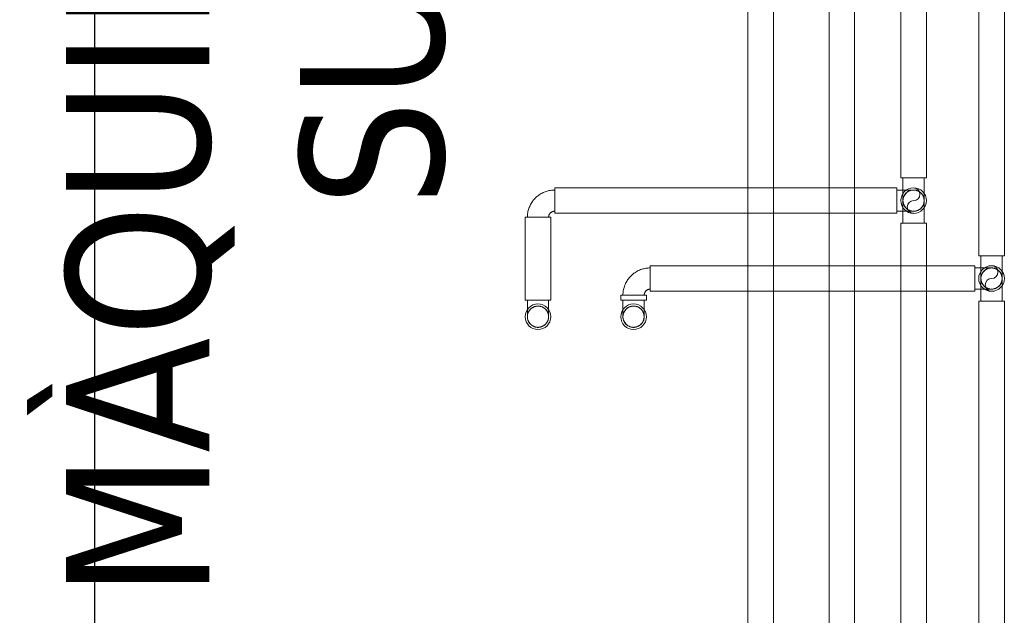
# Model space of a CAD drawing. Header units: metres. Extents: x 397.7 to 427.5, y 12.7 to 28.4.
# Tile 127 of 139: x 420.5 to 421.6, y 19.1 to 19.7. Entities that reach past the tile are written whole.
import ezdxf

# ---------------------------------------------------------------- set-up
doc = ezdxf.new("R2010")
doc.units = ezdxf.units.M
for name, color, linetype, lineweight in [('A-WALL-____-MCUT', 7, 'Continuous', 25), ('A-WALL-____-OTLN', 7, 'Continuous', 25), ('G-____-____-TEXT', 7, 'Continuous', 30), ('P-PIPE-____-OTLN', 7, 'Continuous', 18)]:
    doc.layers.add(name, color=color, linetype=linetype, lineweight=lineweight)
doc.styles.add('Tahoma_4', font='tahoma.ttf', dxfattribs={"height": 0.15})

# ---------------------------------------------------------------- blocks, each defined once
blk = doc.blocks.new('Family - Mampara P2-153343-05_CLI_AIGUA_P2')
at = {"layer": 'A-WALL-____-MCUT', "color": 253, "true_color": 0xaaaaaa}
blk.add_line((0, 0), (4.2271, 0), dxfattribs=at)
at = {"layer": 'A-WALL-____-OTLN', "color": 253, "true_color": 0xaaaaaa}
blk.add_line((0, 0), (4.2271, 0), dxfattribs=at)
at = {"layer": 'A-WALL-____-OTLN', "color": 253, "lineweight": 18, "true_color": 0xaaaaaa}
blk.add_line((0, 0), (6.0214, 0), dxfattribs=at)
blk = doc.blocks.new('LONDR55-XX_ZZ-ARQ-CAA-M3D-Londres55_ifc-1-05_CLI_AIGUA_P2')
at = {"layer": 'A-WALL-____-OTLN', "color": 253, "lineweight": 18, "true_color": 0xaaaaaa, "rotation": 90}
blk.add_blockref('Family - Mampara P2-153343-05_CLI_AIGUA_P2', (420.6098, 18.2155), dxfattribs=at)
blk = doc.blocks.new('M_Codo - Genérico - Estándar-V6-05_CLI_AIGUA_P2')
at = {"layer": 'P-PIPE-____-OTLN', "color": 145, "true_color": 0x527ca5}
for p, q in [((421.4664, 17.4353), (421.4553, 17.4353)), ((421.4775, 17.4353), (421.4664, 17.4353))]:
    blk.add_line(p, q, dxfattribs=at)
at = {"layer": 'P-PIPE-____-OTLN', "color": 145, "true_color": 0x527ca5, "flags": 128}
for points in [[(421.4553, 17.4179), (421.4553, 17.4179), (421.4553, 17.4179), (421.4553, 17.418), (421.4553, 17.4181), (421.4553, 17.4182), (421.4553, 17.4184), (421.4553, 17.4186), (421.4553, 17.4188), (421.4553, 17.419), (421.4553, 17.4193), (421.4553, 17.4195), (421.4553, 17.4199), (421.4553, 17.4202), (421.4553, 17.4205), (421.4553, 17.4209), (421.4553, 17.4213), (421.4553, 17.4218), (421.4553, 17.4222), (421.4553, 17.4227), (421.4553, 17.4232), (421.4553, 17.4237), (421.4553, 17.4242), (421.4553, 17.4248), (421.4553, 17.4253), (421.4553, 17.4259), (421.4553, 17.4265), (421.4553, 17.4271), (421.4553, 17.4277), (421.4553, 17.4284), (421.4553, 17.429), (421.4553, 17.4297), (421.4553, 17.4303), (421.4553, 17.431), (421.4553, 17.4317), (421.4553, 17.4324), (421.4553, 17.4331), (421.4553, 17.4338), (421.4553, 17.4345), (421.4553, 17.4352), (421.4553, 17.4353)], [(421.4775, 17.4353), (421.4775, 17.4346), (421.4775, 17.4339), (421.4775, 17.4333), (421.4775, 17.4326), (421.4775, 17.4319), (421.4775, 17.4312), (421.4775, 17.4305), (421.4775, 17.4298), (421.4775, 17.4292), (421.4775, 17.4285), (421.4775, 17.4279), (421.4775, 17.4273), (421.4775, 17.4267), (421.4775, 17.4261), (421.4775, 17.4255), (421.4775, 17.4249), (421.4775, 17.4244), (421.4775, 17.4238), (421.4775, 17.4233), (421.4775, 17.4228), (421.4775, 17.4223), (421.4775, 17.4219), (421.4775, 17.4214), (421.4775, 17.421), (421.4775, 17.4206), (421.4775, 17.4203), (421.4775, 17.4199), (421.4775, 17.4196), (421.4775, 17.4193), (421.4775, 17.4191), (421.4775, 17.4188), (421.4775, 17.4186), (421.4775, 17.4184), (421.4775, 17.4183), (421.4775, 17.4181), (421.4775, 17.418), (421.4775, 17.418), (421.4775, 17.4179), (421.4775, 17.4179)], [(421.4553, 17.4179), (421.4553, 17.4183), (421.4553, 17.4188), (421.4554, 17.4192), (421.4554, 17.4197), (421.4555, 17.4201), (421.4556, 17.4205), (421.4557, 17.421), (421.4559, 17.4214), (421.456, 17.4218), (421.4562, 17.4222), (421.4564, 17.4226), (421.4566, 17.423), (421.4568, 17.4234), (421.457, 17.4238), (421.4572, 17.4242), (421.4575, 17.4245), (421.4578, 17.4249), (421.4581, 17.4252), (421.4584, 17.4255), (421.4587, 17.4259), (421.459, 17.4262), (421.4593, 17.4264), (421.4597, 17.4267), (421.46, 17.427), (421.4604, 17.4272), (421.4608, 17.4275), (421.4612, 17.4277), (421.4616, 17.4279), (421.462, 17.4281), (421.4624, 17.4282), (421.4628, 17.4284), (421.4632, 17.4285), (421.4637, 17.4286), (421.4641, 17.4287), (421.4645, 17.4288), (421.465, 17.4289), (421.4654, 17.4289), (421.4658, 17.429), (421.4663, 17.429), (421.4664, 17.429)], [(421.4664, 17.429), (421.4669, 17.429), (421.4673, 17.429), (421.4677, 17.4289), (421.4682, 17.4289), (421.4686, 17.4288), (421.4691, 17.4287), (421.4695, 17.4286), (421.4699, 17.4284), (421.4703, 17.4283), (421.4707, 17.4281), (421.4711, 17.4279), (421.4715, 17.4277), (421.4719, 17.4275), (421.4723, 17.4273), (421.4727, 17.4271), (421.473, 17.4268), (421.4734, 17.4265), (421.4737, 17.4262), (421.4741, 17.4259), (421.4744, 17.4256), (421.4747, 17.4253), (421.475, 17.425), (421.4753, 17.4246), (421.4755, 17.4243), (421.4758, 17.4239), (421.476, 17.4235), (421.4762, 17.4231), (421.4764, 17.4227), (421.4766, 17.4223), (421.4768, 17.4219), (421.4769, 17.4215), (421.4771, 17.4211), (421.4772, 17.4206), (421.4773, 17.4202), (421.4774, 17.4198), (421.4774, 17.4193), (421.4775, 17.4189), (421.4775, 17.4184), (421.4775, 17.418), (421.4775, 17.4179)], [(421.4664, 17.4068), (421.466, 17.4068), (421.4655, 17.4068), (421.4651, 17.4068), (421.4646, 17.4069), (421.4642, 17.407), (421.4638, 17.4071), (421.4633, 17.4072), (421.4629, 17.4073), (421.4625, 17.4075), (421.4621, 17.4076), (421.4617, 17.4078), (421.4613, 17.408), (421.4609, 17.4082), (421.4605, 17.4085), (421.4601, 17.4087), (421.4598, 17.409), (421.4594, 17.4092), (421.4591, 17.4095), (421.4588, 17.4098), (421.4584, 17.4101), (421.4581, 17.4105), (421.4578, 17.4108), (421.4576, 17.4111), (421.4573, 17.4115), (421.4571, 17.4119), (421.4568, 17.4123), (421.4566, 17.4126), (421.4564, 17.413), (421.4562, 17.4134), (421.4561, 17.4139), (421.4559, 17.4143), (421.4558, 17.4147), (421.4556, 17.4151), (421.4555, 17.4156), (421.4555, 17.416), (421.4554, 17.4164), (421.4553, 17.4169), (421.4553, 17.4173), (421.4553, 17.4178), (421.4553, 17.4179)], [(421.4775, 17.4179), (421.4775, 17.4174), (421.4775, 17.417), (421.4774, 17.4166), (421.4774, 17.4161), (421.4773, 17.4157), (421.4772, 17.4152), (421.4771, 17.4148), (421.477, 17.4144), (421.4768, 17.414), (421.4766, 17.4136), (421.4765, 17.4131), (421.4763, 17.4127), (421.4761, 17.4124), (421.4758, 17.412), (421.4756, 17.4116), (421.4753, 17.4112), (421.4751, 17.4109), (421.4748, 17.4106), (421.4745, 17.4102), (421.4742, 17.4099), (421.4738, 17.4096), (421.4735, 17.4093), (421.4731, 17.409), (421.4728, 17.4088), (421.4724, 17.4085), (421.472, 17.4083), (421.4717, 17.4081), (421.4713, 17.4079), (421.4709, 17.4077), (421.4704, 17.4075), (421.47, 17.4074), (421.4696, 17.4072), (421.4692, 17.4071), (421.4687, 17.407), (421.4683, 17.4069), (421.4679, 17.4069), (421.4674, 17.4068), (421.467, 17.4068), (421.4665, 17.4068), (421.4664, 17.4068)]]:
    blk.add_lwpolyline(points, dxfattribs=at)
at = {"layer": 'P-PIPE-____-OTLN', "color": 145, "true_color": 0x527ca5}
for start, end in [(90, 270), (270, 90)]:
    blk.add_arc((421.4664, 17.4179), 0.0111, start, end, dxfattribs=at)
blk = doc.blocks.new('M_Codo - Genérico - Estándar-V4-05_CLI_AIGUA_P2')
at = {"layer": 'P-PIPE-____-OTLN', "color": 175, "true_color": 0x5046b4}
for p, q in [((421.548, 17.5169), (421.5369, 17.5169)), ((421.5591, 17.5169), (421.548, 17.5169))]:
    blk.add_line(p, q, dxfattribs=at)
at = {"layer": 'P-PIPE-____-OTLN', "color": 175, "true_color": 0x5046b4, "flags": 128}
for points in [[(421.5369, 17.4995), (421.5369, 17.4995), (421.5369, 17.4995), (421.5369, 17.4996), (421.5369, 17.4997), (421.5369, 17.4998), (421.5369, 17.5), (421.5369, 17.5002), (421.5369, 17.5004), (421.5369, 17.5006), (421.5369, 17.5009), (421.5369, 17.5011), (421.5369, 17.5014), (421.5369, 17.5018), (421.5369, 17.5021), (421.5369, 17.5025), (421.5369, 17.5029), (421.5369, 17.5034), (421.5369, 17.5038), (421.5369, 17.5043), (421.5369, 17.5048), (421.5369, 17.5053), (421.5369, 17.5058), (421.5369, 17.5064), (421.5369, 17.5069), (421.5369, 17.5075), (421.5369, 17.5081), (421.5369, 17.5087), (421.5369, 17.5093), (421.5369, 17.51), (421.5369, 17.5106), (421.5369, 17.5113), (421.5369, 17.5119), (421.5369, 17.5126), (421.5369, 17.5133), (421.5369, 17.514), (421.5369, 17.5147), (421.5369, 17.5154), (421.5369, 17.516), (421.5369, 17.5167), (421.5369, 17.5169)], [(421.5591, 17.5169), (421.5591, 17.5162), (421.5591, 17.5155), (421.5591, 17.5148), (421.5591, 17.5142), (421.5591, 17.5135), (421.5591, 17.5128), (421.5591, 17.5121), (421.5591, 17.5114), (421.5591, 17.5108), (421.5591, 17.5101), (421.5591, 17.5095), (421.5591, 17.5089), (421.5591, 17.5083), (421.5591, 17.5077), (421.5591, 17.5071), (421.5591, 17.5065), (421.5591, 17.506), (421.5591, 17.5054), (421.5591, 17.5049), (421.5591, 17.5044), (421.5591, 17.5039), (421.5591, 17.5035), (421.5591, 17.503), (421.5591, 17.5026), (421.5591, 17.5022), (421.5591, 17.5019), (421.5591, 17.5015), (421.5591, 17.5012), (421.5591, 17.5009), (421.5591, 17.5007), (421.5591, 17.5004), (421.5591, 17.5002), (421.5591, 17.5), (421.5591, 17.4999), (421.5591, 17.4997), (421.5591, 17.4996), (421.5591, 17.4995), (421.5591, 17.4995), (421.5591, 17.4995)], [(421.5369, 17.4995), (421.5369, 17.4999), (421.5369, 17.5004), (421.537, 17.5008), (421.537, 17.5012), (421.5371, 17.5017), (421.5372, 17.5021), (421.5373, 17.5025), (421.5375, 17.503), (421.5376, 17.5034), (421.5378, 17.5038), (421.538, 17.5042), (421.5381, 17.5046), (421.5384, 17.505), (421.5386, 17.5054), (421.5388, 17.5057), (421.5391, 17.5061), (421.5394, 17.5065), (421.5397, 17.5068), (421.54, 17.5071), (421.5403, 17.5074), (421.5406, 17.5077), (421.5409, 17.508), (421.5413, 17.5083), (421.5416, 17.5086), (421.542, 17.5088), (421.5424, 17.5091), (421.5428, 17.5093), (421.5432, 17.5095), (421.5436, 17.5097), (421.544, 17.5098), (421.5444, 17.51), (421.5448, 17.5101), (421.5452, 17.5102), (421.5457, 17.5103), (421.5461, 17.5104), (421.5466, 17.5105), (421.547, 17.5105), (421.5474, 17.5106), (421.5479, 17.5106), (421.548, 17.5106)], [(421.548, 17.5106), (421.5484, 17.5106), (421.5489, 17.5106), (421.5493, 17.5105), (421.5498, 17.5104), (421.5502, 17.5104), (421.5506, 17.5103), (421.5511, 17.5102), (421.5515, 17.51), (421.5519, 17.5099), (421.5523, 17.5097), (421.5527, 17.5095), (421.5531, 17.5093), (421.5535, 17.5091), (421.5539, 17.5089), (421.5543, 17.5086), (421.5546, 17.5084), (421.555, 17.5081), (421.5553, 17.5078), (421.5557, 17.5075), (421.556, 17.5072), (421.5563, 17.5069), (421.5566, 17.5066), (421.5568, 17.5062), (421.5571, 17.5058), (421.5574, 17.5055), (421.5576, 17.5051), (421.5578, 17.5047), (421.558, 17.5043), (421.5582, 17.5039), (421.5584, 17.5035), (421.5585, 17.5031), (421.5587, 17.5027), (421.5588, 17.5022), (421.5589, 17.5018), (421.559, 17.5014), (421.559, 17.5009), (421.5591, 17.5005), (421.5591, 17.5), (421.5591, 17.4996), (421.5591, 17.4995)], [(421.548, 17.4884), (421.5476, 17.4884), (421.5471, 17.4884), (421.5467, 17.4884), (421.5462, 17.4885), (421.5458, 17.4886), (421.5454, 17.4887), (421.5449, 17.4888), (421.5445, 17.4889), (421.5441, 17.4891), (421.5437, 17.4892), (421.5433, 17.4894), (421.5429, 17.4896), (421.5425, 17.4898), (421.5421, 17.4901), (421.5417, 17.4903), (421.5414, 17.4906), (421.541, 17.4908), (421.5407, 17.4911), (421.5403, 17.4914), (421.54, 17.4917), (421.5397, 17.4921), (421.5394, 17.4924), (421.5392, 17.4927), (421.5389, 17.4931), (421.5387, 17.4935), (421.5384, 17.4938), (421.5382, 17.4942), (421.538, 17.4946), (421.5378, 17.495), (421.5376, 17.4954), (421.5375, 17.4959), (421.5374, 17.4963), (421.5372, 17.4967), (421.5371, 17.4971), (421.5371, 17.4976), (421.537, 17.498), (421.5369, 17.4985), (421.5369, 17.4989), (421.5369, 17.4994), (421.5369, 17.4995)], [(421.5591, 17.4995), (421.5591, 17.499), (421.5591, 17.4986), (421.559, 17.4981), (421.559, 17.4977), (421.5589, 17.4973), (421.5588, 17.4968), (421.5587, 17.4964), (421.5586, 17.496), (421.5584, 17.4956), (421.5582, 17.4951), (421.5581, 17.4947), (421.5579, 17.4943), (421.5576, 17.494), (421.5574, 17.4936), (421.5572, 17.4932), (421.5569, 17.4928), (421.5566, 17.4925), (421.5564, 17.4921), (421.5561, 17.4918), (421.5557, 17.4915), (421.5554, 17.4912), (421.5551, 17.4909), (421.5547, 17.4906), (421.5544, 17.4904), (421.554, 17.4901), (421.5536, 17.4899), (421.5532, 17.4897), (421.5528, 17.4895), (421.5524, 17.4893), (421.552, 17.4891), (421.5516, 17.489), (421.5512, 17.4888), (421.5508, 17.4887), (421.5503, 17.4886), (421.5499, 17.4885), (421.5495, 17.4885), (421.549, 17.4884), (421.5486, 17.4884), (421.5481, 17.4884), (421.548, 17.4884)]]:
    blk.add_lwpolyline(points, dxfattribs=at)
at = {"layer": 'P-PIPE-____-OTLN', "color": 175, "true_color": 0x5046b4}
for start, end in [(90, 270), (270, 90)]:
    blk.add_arc((421.548, 17.4995), 0.0111, start, end, dxfattribs=at)
blk = doc.blocks.new('M_Codo - Genérico - Estándar-775875-05_CLI_AIGUA_P2')
at = {"layer": 'P-PIPE-____-OTLN', "color": 175, "true_color": 0x5046b4}
for p, q in [((-0.0175, 0.0111), (-0.0175, -0.0111)), ((-0.0175, 0.0111), (-0.0175, -0.0111)), ((0.0111, 0.0175), (-0.0111, 0.0175)), ((0.0111, 0.0175), (-0.0111, 0.0175))]:
    blk.add_line(p, q, dxfattribs=at)
at = {"layer": 'P-PIPE-____-OTLN', "color": 175, "true_color": 0x5046b4, "flags": 128}
for points in [[(-0.0111, 0.0175), (-0.0111, 0.0172), (-0.0111, 0.017), (-0.0112, 0.0167), (-0.0112, 0.0165), (-0.0112, 0.0162), (-0.0113, 0.016), (-0.0114, 0.0157), (-0.0114, 0.0155), (-0.0115, 0.0152), (-0.0116, 0.015), (-0.0117, 0.0148), (-0.0118, 0.0145), (-0.012, 0.0143), (-0.0121, 0.0141), (-0.0122, 0.0139), (-0.0124, 0.0137), (-0.0125, 0.0135), (-0.0127, 0.0133), (-0.0129, 0.0131), (-0.013, 0.0129), (-0.0132, 0.0127), (-0.0134, 0.0126), (-0.0136, 0.0124), (-0.0138, 0.0123), (-0.014, 0.0121), (-0.0142, 0.012), (-0.0145, 0.0119), (-0.0147, 0.0117), (-0.0149, 0.0116), (-0.0152, 0.0115), (-0.0154, 0.0115), (-0.0156, 0.0114), (-0.0159, 0.0113), (-0.0161, 0.0113), (-0.0164, 0.0112), (-0.0166, 0.0112), (-0.0169, 0.0111), (-0.0171, 0.0111), (-0.0174, 0.0111), (-0.0175, 0.0111)], [(-0.0175, -0.0111), (-0.0163, -0.0111), (-0.0152, -0.011), (-0.014, -0.0109), (-0.0129, -0.0107), (-0.0118, -0.0105), (-0.0107, -0.0103), (-0.0096, -0.01), (-0.0085, -0.0097), (-0.0074, -0.0093), (-0.0063, -0.0089), (-0.0053, -0.0084), (-0.0043, -0.0079), (-0.0033, -0.0073), (-0.0023, -0.0067), (-0.0013, -0.0061), (-0.0004, -0.0055), (0.0005, -0.0048), (0.0014, -0.004), (0.0022, -0.0032), (0.003, -0.0024), (0.0038, -0.0016), (0.0046, -0.0007), (0.0053, 0.0002), (0.0059, 0.0011), (0.0066, 0.002), (0.0072, 0.003), (0.0077, 0.004), (0.0083, 0.005), (0.0087, 0.0061), (0.0092, 0.0071), (0.0096, 0.0082), (0.0099, 0.0093), (0.0102, 0.0104), (0.0105, 0.0115), (0.0107, 0.0126), (0.0109, 0.0137), (0.011, 0.0149), (0.0111, 0.016), (0.0111, 0.0172), (0.0111, 0.0175)]]:
    blk.add_lwpolyline(points, dxfattribs=at)
blk = doc.blocks.new('M_Codo - Genérico - Estándar-V3-05_CLI_AIGUA_P2')
at = {"layer": 'P-PIPE-____-OTLN', "color": 145, "true_color": 0x527ca5}
for p, q in [((-0.0175, 0.0111), (-0.0175, -0.0111)), ((-0.0175, 0.0111), (-0.0175, -0.0111)), ((0.0111, 0.0175), (-0.0111, 0.0175)), ((0.0111, 0.0175), (-0.0111, 0.0175))]:
    blk.add_line(p, q, dxfattribs=at)
at = {"layer": 'P-PIPE-____-OTLN', "color": 145, "true_color": 0x527ca5, "flags": 128}
for points in [[(-0.0111, 0.0175), (-0.0111, 0.0172), (-0.0111, 0.017), (-0.0112, 0.0167), (-0.0112, 0.0165), (-0.0112, 0.0162), (-0.0113, 0.016), (-0.0114, 0.0157), (-0.0114, 0.0155), (-0.0115, 0.0152), (-0.0116, 0.015), (-0.0117, 0.0148), (-0.0118, 0.0145), (-0.012, 0.0143), (-0.0121, 0.0141), (-0.0122, 0.0139), (-0.0124, 0.0137), (-0.0125, 0.0135), (-0.0127, 0.0133), (-0.0129, 0.0131), (-0.013, 0.0129), (-0.0132, 0.0127), (-0.0134, 0.0126), (-0.0136, 0.0124), (-0.0138, 0.0123), (-0.014, 0.0121), (-0.0142, 0.012), (-0.0145, 0.0119), (-0.0147, 0.0117), (-0.0149, 0.0116), (-0.0152, 0.0115), (-0.0154, 0.0115), (-0.0156, 0.0114), (-0.0159, 0.0113), (-0.0161, 0.0113), (-0.0164, 0.0112), (-0.0166, 0.0112), (-0.0169, 0.0111), (-0.0171, 0.0111), (-0.0174, 0.0111), (-0.0175, 0.0111)], [(-0.0175, -0.0111), (-0.0163, -0.0111), (-0.0152, -0.011), (-0.014, -0.0109), (-0.0129, -0.0107), (-0.0118, -0.0105), (-0.0107, -0.0103), (-0.0096, -0.01), (-0.0085, -0.0097), (-0.0074, -0.0093), (-0.0063, -0.0089), (-0.0053, -0.0084), (-0.0043, -0.0079), (-0.0033, -0.0073), (-0.0023, -0.0067), (-0.0013, -0.0061), (-0.0004, -0.0055), (0.0005, -0.0048), (0.0014, -0.004), (0.0022, -0.0032), (0.003, -0.0024), (0.0038, -0.0016), (0.0046, -0.0007), (0.0053, 0.0002), (0.0059, 0.0011), (0.0066, 0.002), (0.0072, 0.003), (0.0077, 0.004), (0.0083, 0.005), (0.0087, 0.0061), (0.0092, 0.0071), (0.0096, 0.0082), (0.0099, 0.0093), (0.0102, 0.0104), (0.0105, 0.0115), (0.0107, 0.0126), (0.0109, 0.0137), (0.011, 0.0149), (0.0111, 0.016), (0.0111, 0.0172), (0.0111, 0.0175)]]:
    blk.add_lwpolyline(points, dxfattribs=at)
blk = doc.blocks.new('M_Codo - Genérico - Estándar-V7-05_CLI_AIGUA_P2')
at = {"layer": 'P-PIPE-____-OTLN', "color": 145, "true_color": 0x527ca5}
for p, q in [((421.1734, 21.586), (421.1623, 21.586)), ((421.1845, 21.586), (421.1734, 21.586))]:
    blk.add_line(p, q, dxfattribs=at)
at = {"layer": 'P-PIPE-____-OTLN', "color": 145, "true_color": 0x527ca5, "flags": 128}
for points in [[(421.1623, 21.5685), (421.1623, 21.5686), (421.1623, 21.5686), (421.1623, 21.5687), (421.1623, 21.5688), (421.1623, 21.5689), (421.1623, 21.569), (421.1623, 21.5692), (421.1623, 21.5694), (421.1623, 21.5697), (421.1623, 21.5699), (421.1623, 21.5702), (421.1623, 21.5705), (421.1623, 21.5708), (421.1623, 21.5712), (421.1623, 21.5716), (421.1623, 21.572), (421.1623, 21.5724), (421.1623, 21.5729), (421.1623, 21.5733), (421.1623, 21.5738), (421.1623, 21.5743), (421.1623, 21.5749), (421.1623, 21.5754), (421.1623, 21.576), (421.1623, 21.5766), (421.1623, 21.5772), (421.1623, 21.5778), (421.1623, 21.5784), (421.1623, 21.579), (421.1623, 21.5797), (421.1623, 21.5803), (421.1623, 21.581), (421.1623, 21.5817), (421.1623, 21.5823), (421.1623, 21.583), (421.1623, 21.5837), (421.1623, 21.5844), (421.1623, 21.5851), (421.1623, 21.5858), (421.1623, 21.586)], [(421.1845, 21.586), (421.1845, 21.5853), (421.1845, 21.5846), (421.1845, 21.5839), (421.1845, 21.5832), (421.1845, 21.5825), (421.1845, 21.5819), (421.1845, 21.5812), (421.1845, 21.5805), (421.1845, 21.5799), (421.1845, 21.5792), (421.1845, 21.5786), (421.1845, 21.5779), (421.1845, 21.5773), (421.1845, 21.5767), (421.1845, 21.5761), (421.1845, 21.5756), (421.1845, 21.575), (421.1845, 21.5745), (421.1845, 21.574), (421.1845, 21.5735), (421.1845, 21.573), (421.1845, 21.5725), (421.1845, 21.5721), (421.1845, 21.5717), (421.1845, 21.5713), (421.1845, 21.5709), (421.1845, 21.5706), (421.1845, 21.5703), (421.1845, 21.57), (421.1845, 21.5697), (421.1845, 21.5695), (421.1845, 21.5693), (421.1845, 21.5691), (421.1845, 21.5689), (421.1845, 21.5688), (421.1845, 21.5687), (421.1845, 21.5686), (421.1845, 21.5686), (421.1845, 21.5685)], [(421.1623, 21.5685), (421.1623, 21.569), (421.1623, 21.5694), (421.1624, 21.5699), (421.1624, 21.5703), (421.1625, 21.5707), (421.1626, 21.5712), (421.1627, 21.5716), (421.1629, 21.572), (421.163, 21.5725), (421.1632, 21.5729), (421.1633, 21.5733), (421.1635, 21.5737), (421.1638, 21.5741), (421.164, 21.5744), (421.1642, 21.5748), (421.1645, 21.5752), (421.1648, 21.5755), (421.165, 21.5759), (421.1653, 21.5762), (421.1657, 21.5765), (421.166, 21.5768), (421.1663, 21.5771), (421.1667, 21.5774), (421.167, 21.5776), (421.1674, 21.5779), (421.1678, 21.5781), (421.1682, 21.5783), (421.1686, 21.5785), (421.169, 21.5787), (421.1694, 21.5789), (421.1698, 21.5791), (421.1702, 21.5792), (421.1706, 21.5793), (421.1711, 21.5794), (421.1715, 21.5795), (421.172, 21.5796), (421.1724, 21.5796), (421.1728, 21.5796), (421.1733, 21.5797), (421.1734, 21.5797)], [(421.1734, 21.5797), (421.1738, 21.5796), (421.1743, 21.5796), (421.1747, 21.5796), (421.1752, 21.5795), (421.1756, 21.5794), (421.176, 21.5793), (421.1765, 21.5792), (421.1769, 21.5791), (421.1773, 21.5789), (421.1777, 21.5788), (421.1781, 21.5786), (421.1785, 21.5784), (421.1789, 21.5782), (421.1793, 21.578), (421.1797, 21.5777), (421.18, 21.5775), (421.1804, 21.5772), (421.1807, 21.5769), (421.1811, 21.5766), (421.1814, 21.5763), (421.1817, 21.576), (421.182, 21.5756), (421.1822, 21.5753), (421.1825, 21.5749), (421.1828, 21.5745), (421.183, 21.5742), (421.1832, 21.5738), (421.1834, 21.5734), (421.1836, 21.573), (421.1838, 21.5726), (421.1839, 21.5721), (421.184, 21.5717), (421.1842, 21.5713), (421.1843, 21.5709), (421.1844, 21.5704), (421.1844, 21.57), (421.1845, 21.5695), (421.1845, 21.5691), (421.1845, 21.5687), (421.1845, 21.5685)], [(421.1734, 21.5574), (421.173, 21.5574), (421.1725, 21.5575), (421.1721, 21.5575), (421.1716, 21.5576), (421.1712, 21.5576), (421.1708, 21.5577), (421.1703, 21.5579), (421.1699, 21.558), (421.1695, 21.5581), (421.1691, 21.5583), (421.1687, 21.5585), (421.1683, 21.5587), (421.1679, 21.5589), (421.1675, 21.5591), (421.1671, 21.5594), (421.1668, 21.5596), (421.1664, 21.5599), (421.1661, 21.5602), (421.1657, 21.5605), (421.1654, 21.5608), (421.1651, 21.5611), (421.1648, 21.5615), (421.1646, 21.5618), (421.1643, 21.5622), (421.1641, 21.5625), (421.1638, 21.5629), (421.1636, 21.5633), (421.1634, 21.5637), (421.1632, 21.5641), (421.163, 21.5645), (421.1629, 21.5649), (421.1628, 21.5654), (421.1626, 21.5658), (421.1625, 21.5662), (421.1625, 21.5667), (421.1624, 21.5671), (421.1623, 21.5675), (421.1623, 21.568), (421.1623, 21.5684), (421.1623, 21.5685)], [(421.1845, 21.5685), (421.1845, 21.5681), (421.1845, 21.5677), (421.1844, 21.5672), (421.1844, 21.5668), (421.1843, 21.5663), (421.1842, 21.5659), (421.1841, 21.5655), (421.184, 21.565), (421.1838, 21.5646), (421.1836, 21.5642), (421.1835, 21.5638), (421.1833, 21.5634), (421.183, 21.563), (421.1828, 21.5626), (421.1826, 21.5623), (421.1823, 21.5619), (421.182, 21.5616), (421.1818, 21.5612), (421.1815, 21.5609), (421.1811, 21.5606), (421.1808, 21.5603), (421.1805, 21.56), (421.1801, 21.5597), (421.1798, 21.5594), (421.1794, 21.5592), (421.179, 21.559), (421.1786, 21.5587), (421.1782, 21.5585), (421.1778, 21.5584), (421.1774, 21.5582), (421.177, 21.558), (421.1766, 21.5579), (421.1762, 21.5578), (421.1757, 21.5577), (421.1753, 21.5576), (421.1749, 21.5575), (421.1744, 21.5575), (421.174, 21.5574), (421.1735, 21.5574), (421.1734, 21.5574)]]:
    blk.add_lwpolyline(points, dxfattribs=at)
at = {"layer": 'P-PIPE-____-OTLN', "color": 145, "true_color": 0x527ca5}
for start, end in [(90, 270), (270, 90)]:
    blk.add_arc((421.1734, 21.5685), 0.0111, start, end, dxfattribs=at)
blk = doc.blocks.new('M_Codo - Genérico - Estándar-V8-05_CLI_AIGUA_P2')
at = {"layer": 'P-PIPE-____-OTLN', "color": 175, "true_color": 0x5046b4}
for p, q in [((421.0734, 21.586), (421.0623, 21.586)), ((421.0845, 21.586), (421.0734, 21.586))]:
    blk.add_line(p, q, dxfattribs=at)
at = {"layer": 'P-PIPE-____-OTLN', "color": 175, "true_color": 0x5046b4, "flags": 128}
for points in [[(421.0623, 21.5685), (421.0623, 21.5686), (421.0623, 21.5686), (421.0623, 21.5687), (421.0623, 21.5688), (421.0623, 21.5689), (421.0623, 21.569), (421.0623, 21.5692), (421.0623, 21.5694), (421.0623, 21.5697), (421.0623, 21.5699), (421.0623, 21.5702), (421.0623, 21.5705), (421.0623, 21.5708), (421.0623, 21.5712), (421.0623, 21.5716), (421.0623, 21.572), (421.0623, 21.5724), (421.0623, 21.5729), (421.0623, 21.5733), (421.0623, 21.5738), (421.0623, 21.5743), (421.0623, 21.5749), (421.0623, 21.5754), (421.0623, 21.576), (421.0623, 21.5766), (421.0623, 21.5772), (421.0623, 21.5778), (421.0623, 21.5784), (421.0623, 21.579), (421.0623, 21.5797), (421.0623, 21.5803), (421.0623, 21.581), (421.0623, 21.5817), (421.0623, 21.5823), (421.0623, 21.583), (421.0623, 21.5837), (421.0623, 21.5844), (421.0623, 21.5851), (421.0623, 21.5858), (421.0623, 21.586)], [(421.0845, 21.586), (421.0845, 21.5853), (421.0845, 21.5846), (421.0845, 21.5839), (421.0845, 21.5832), (421.0845, 21.5825), (421.0845, 21.5819), (421.0845, 21.5812), (421.0845, 21.5805), (421.0845, 21.5799), (421.0845, 21.5792), (421.0845, 21.5786), (421.0845, 21.5779), (421.0845, 21.5773), (421.0845, 21.5767), (421.0845, 21.5761), (421.0845, 21.5756), (421.0845, 21.575), (421.0845, 21.5745), (421.0845, 21.574), (421.0845, 21.5735), (421.0845, 21.573), (421.0845, 21.5725), (421.0845, 21.5721), (421.0845, 21.5717), (421.0845, 21.5713), (421.0845, 21.5709), (421.0845, 21.5706), (421.0845, 21.5703), (421.0845, 21.57), (421.0845, 21.5697), (421.0845, 21.5695), (421.0845, 21.5693), (421.0845, 21.5691), (421.0845, 21.5689), (421.0845, 21.5688), (421.0845, 21.5687), (421.0845, 21.5686), (421.0845, 21.5686), (421.0845, 21.5685)], [(421.0623, 21.5685), (421.0623, 21.569), (421.0623, 21.5694), (421.0624, 21.5699), (421.0624, 21.5703), (421.0625, 21.5707), (421.0626, 21.5712), (421.0627, 21.5716), (421.0629, 21.572), (421.063, 21.5725), (421.0632, 21.5729), (421.0633, 21.5733), (421.0635, 21.5737), (421.0638, 21.5741), (421.064, 21.5744), (421.0642, 21.5748), (421.0645, 21.5752), (421.0648, 21.5755), (421.065, 21.5759), (421.0653, 21.5762), (421.0657, 21.5765), (421.066, 21.5768), (421.0663, 21.5771), (421.0667, 21.5774), (421.067, 21.5776), (421.0674, 21.5779), (421.0678, 21.5781), (421.0682, 21.5783), (421.0686, 21.5785), (421.069, 21.5787), (421.0694, 21.5789), (421.0698, 21.5791), (421.0702, 21.5792), (421.0706, 21.5793), (421.0711, 21.5794), (421.0715, 21.5795), (421.072, 21.5796), (421.0724, 21.5796), (421.0728, 21.5796), (421.0733, 21.5797), (421.0734, 21.5797)], [(421.0734, 21.5797), (421.0738, 21.5796), (421.0743, 21.5796), (421.0747, 21.5796), (421.0752, 21.5795), (421.0756, 21.5794), (421.076, 21.5793), (421.0765, 21.5792), (421.0769, 21.5791), (421.0773, 21.5789), (421.0777, 21.5788), (421.0781, 21.5786), (421.0785, 21.5784), (421.0789, 21.5782), (421.0793, 21.578), (421.0797, 21.5777), (421.08, 21.5775), (421.0804, 21.5772), (421.0807, 21.5769), (421.0811, 21.5766), (421.0814, 21.5763), (421.0817, 21.576), (421.082, 21.5756), (421.0822, 21.5753), (421.0825, 21.5749), (421.0828, 21.5745), (421.083, 21.5742), (421.0832, 21.5738), (421.0834, 21.5734), (421.0836, 21.573), (421.0838, 21.5726), (421.0839, 21.5721), (421.084, 21.5717), (421.0842, 21.5713), (421.0843, 21.5709), (421.0844, 21.5704), (421.0844, 21.57), (421.0845, 21.5695), (421.0845, 21.5691), (421.0845, 21.5687), (421.0845, 21.5685)], [(421.0734, 21.5574), (421.073, 21.5574), (421.0725, 21.5575), (421.0721, 21.5575), (421.0716, 21.5576), (421.0712, 21.5576), (421.0708, 21.5577), (421.0703, 21.5579), (421.0699, 21.558), (421.0695, 21.5581), (421.0691, 21.5583), (421.0687, 21.5585), (421.0683, 21.5587), (421.0679, 21.5589), (421.0675, 21.5591), (421.0671, 21.5594), (421.0668, 21.5596), (421.0664, 21.5599), (421.0661, 21.5602), (421.0657, 21.5605), (421.0654, 21.5608), (421.0651, 21.5611), (421.0648, 21.5615), (421.0646, 21.5618), (421.0643, 21.5622), (421.0641, 21.5625), (421.0638, 21.5629), (421.0636, 21.5633), (421.0634, 21.5637), (421.0632, 21.5641), (421.063, 21.5645), (421.0629, 21.5649), (421.0628, 21.5654), (421.0626, 21.5658), (421.0625, 21.5662), (421.0625, 21.5667), (421.0624, 21.5671), (421.0623, 21.5675), (421.0623, 21.568), (421.0623, 21.5684), (421.0623, 21.5685)], [(421.0845, 21.5685), (421.0845, 21.5681), (421.0845, 21.5677), (421.0844, 21.5672), (421.0844, 21.5668), (421.0843, 21.5663), (421.0842, 21.5659), (421.0841, 21.5655), (421.084, 21.565), (421.0838, 21.5646), (421.0836, 21.5642), (421.0835, 21.5638), (421.0833, 21.5634), (421.083, 21.563), (421.0828, 21.5626), (421.0826, 21.5623), (421.0823, 21.5619), (421.082, 21.5616), (421.0818, 21.5612), (421.0815, 21.5609), (421.0811, 21.5606), (421.0808, 21.5603), (421.0805, 21.56), (421.0801, 21.5597), (421.0798, 21.5594), (421.0794, 21.5592), (421.079, 21.559), (421.0786, 21.5587), (421.0782, 21.5585), (421.0778, 21.5584), (421.0774, 21.5582), (421.077, 21.558), (421.0766, 21.5579), (421.0762, 21.5578), (421.0757, 21.5577), (421.0753, 21.5576), (421.0749, 21.5575), (421.0744, 21.5575), (421.074, 21.5574), (421.0735, 21.5574), (421.0734, 21.5574)]]:
    blk.add_lwpolyline(points, dxfattribs=at)
at = {"layer": 'P-PIPE-____-OTLN', "color": 175, "true_color": 0x5046b4}
for start, end in [(90, 270), (270, 90)]:
    blk.add_arc((421.0734, 21.5685), 0.0111, start, end, dxfattribs=at)

msp = doc.modelspace()

# ---------------------------------------------------------------- linework, layer by layer
at = {"layer": 'P-PIPE-____-OTLN', "color": 175, "true_color": 0x5046b4}
for p, q in [((421.5347, 21.7061), (421.5347, 19.4658)), ((421.5614, 19.4658), (421.5614, 21.7061)), ((421.449, 19.5369), (421.0909, 19.5369)), ((421.0909, 19.5369), (421.0909, 19.5102)), ((421.449, 19.5102), (421.449, 19.5369)), ((421.0601, 19.5061), (421.0601, 19.4194)), ((421.0868, 19.5061), (421.0601, 19.5061)), ((421.0868, 19.4194), (421.0868, 19.5061)), ((421.0909, 19.5102), (421.449, 19.5102)), ((421.5347, 19.4658), (421.5614, 19.4658)), ((421.5369, 19.4658), (421.5369, 19.4181)), ((421.548, 19.4658), (421.5369, 19.4658)), ((421.5591, 19.4658), (421.548, 19.4658)), ((421.5591, 19.4181), (421.5591, 19.4658)), ((421.0601, 19.4194), (421.0868, 19.4194)), ((421.5347, 19.4181), (421.5347, 17.5169)), ((421.5614, 19.4181), (421.5347, 19.4181)), ((421.5369, 19.4181), (421.548, 19.4181)), ((421.548, 19.4181), (421.5591, 19.4181)), ((421.5614, 17.5169), (421.5614, 19.4181))]:
    msp.add_line(p, q, dxfattribs=at)
at = {"layer": 'P-PIPE-____-OTLN', "color": 145, "true_color": 0x527ca5}
for p, q in [((421.4531, 21.6245), (421.4531, 19.5474)), ((421.4798, 19.5474), (421.4798, 21.6245)), ((421.4531, 19.5474), (421.4798, 19.5474)), ((421.4553, 19.5474), (421.4553, 19.4997)), ((421.4664, 19.5474), (421.4553, 19.5474)), ((421.4775, 19.5474), (421.4664, 19.5474)), ((421.4775, 19.4997), (421.4775, 19.5474)), ((421.4531, 19.4997), (421.4531, 17.4353)), ((421.4798, 19.4997), (421.4531, 19.4997)), ((421.4553, 19.4997), (421.4664, 19.4997)), ((421.4664, 19.4997), (421.4775, 19.4997)), ((421.4798, 17.4353), (421.4798, 19.4997)), ((421.5305, 19.4553), (421.1909, 19.4553)), ((421.1909, 19.4553), (421.1909, 19.4286)), ((421.5305, 19.4286), (421.5305, 19.4553)), ((421.1601, 19.4245), (421.1601, 19.4194)), ((421.1868, 19.4245), (421.1601, 19.4245)), ((421.1868, 19.4194), (421.1868, 19.4245)), ((421.1909, 19.4286), (421.5305, 19.4286)), ((421.1601, 19.4194), (421.1868, 19.4194))]:
    msp.add_line(p, q, dxfattribs=at)
at = {"layer": 'P-PIPE-____-OTLN', "color": 30, "true_color": 0xff7f00}
for p, q in [((421.378, 20.0913), (421.378, 18.0846)), ((421.4047, 18.0846), (421.4047, 20.0913))]:
    msp.add_line(p, q, dxfattribs=at)
at = {"layer": 'P-PIPE-____-OTLN', "color": 31, "true_color": 0xffbe82}
for p, q in [((421.2931, 20.0064), (421.2931, 18.1565)), ((421.3198, 18.1565), (421.3198, 20.0064))]:
    msp.add_line(p, q, dxfattribs=at)
at = {"layer": 'P-PIPE-____-OTLN', "color": 175, "true_color": 0x5046b4}
for centre, radius, start, end in [((421.4664, 19.5235), 0.0134, 0, 180), ((421.4664, 19.5302), 0.00667, 270, 90), ((421.4664, 19.5235), 0.0134, 180, 0), ((421.4664, 19.5169), 0.00668, 90, 270), ((421.548, 19.4419), 0.0111, 90, 270), ((421.548, 19.4419), 0.0111, 270, 90), ((421.0734, 19.4019), 0.0134, 0, 180), ((421.0734, 19.4019), 0.0134, 180, 0)]:
    msp.add_arc(centre, radius, start, end, dxfattribs=at)
at = {"layer": 'P-PIPE-____-OTLN', "color": 145, "true_color": 0x527ca5}
for centre, radius, start, end in [((421.4664, 19.5235), 0.0111, 90, 270), ((421.4664, 19.5235), 0.0111, 270, 90), ((421.548, 19.4419), 0.0134, 0, 180), ((421.548, 19.4486), 0.00668, 270, 90), ((421.548, 19.4419), 0.0134, 180, 0), ((421.548, 19.4353), 0.00667, 90, 270), ((421.1734, 19.4019), 0.0134, 0, 180), ((421.1734, 19.4019), 0.0134, 180, 0)]:
    msp.add_arc(centre, radius, start, end, dxfattribs=at)

# ---------------------------------------------------------------- block references
at = {"lineweight": 5}
msp.add_blockref('LONDR55-XX_ZZ-ARQ-CAA-M3D-Londres55_ifc-1-05_CLI_AIGUA_P2', (0, 0), dxfattribs=at)
at = {"layer": 'P-PIPE-____-OTLN', "color": 175, "true_color": 0x5046b4}
for name, p, rotation in [('M_Codo - Genérico - Estándar-775875-05_CLI_AIGUA_P2', (421.0734, 19.5235), 180), ('M_Codo - Genérico - Estándar-V4-05_CLI_AIGUA_P2', (438.9659, -402.0245), 90)]:
    msp.add_blockref(name, p, dxfattribs=dict(at, rotation=rotation))
at = {"layer": 'P-PIPE-____-OTLN', "color": 145, "true_color": 0x527ca5}
for name, p, rotation in [('M_Codo - Genérico - Estándar-V3-05_CLI_AIGUA_P2', (421.1734, 19.4419), 180), ('M_Codo - Genérico - Estándar-V6-05_CLI_AIGUA_P2', (438.9659, -402.0245), 90)]:
    msp.add_blockref(name, p, dxfattribs=dict(at, rotation=rotation))
at = {"layer": 'P-PIPE-____-OTLN', "color": 175, "true_color": 0x5046b4}
msp.add_blockref('M_Codo - Genérico - Estándar-V8-05_CLI_AIGUA_P2', (0, -2.1666), dxfattribs=at)
at = {"layer": 'P-PIPE-____-OTLN', "color": 145, "true_color": 0x527ca5}
msp.add_blockref('M_Codo - Genérico - Estándar-V7-05_CLI_AIGUA_P2', (0, -2.1666), dxfattribs=at)

# ---------------------------------------------------------------- texts
at = {"layer": 'G-____-____-TEXT', "char_height": 0.15, "attachment_point": 1, "rotation": 90, "style": 'Tahoma_4'}
for s, insert, width in [('MÀQUINES PLANTA ', (420.5796, 19.1066), 2.212658), ('SUPERIOR', (420.8243, 19.5167), 1.138396)]:
    msp.add_mtext(s, dxfattribs=dict(at, insert=insert, width=width))

doc.saveas('drawing.dxf')
